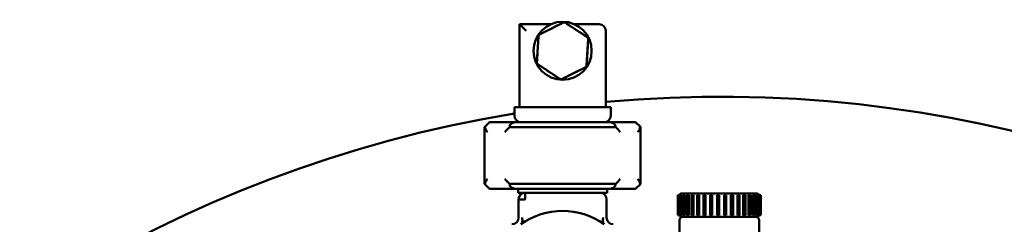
# Model space of a CAD drawing. Header units: inches. Extents: x 1 to 226, y 4 to 143.
# Tile 28 of 81: x 47.4 to 59.08, y 43.47 to 45.9. Entities that reach past the tile are written whole.
import ezdxf

# ---------------------------------------------------------------- set-up
doc = ezdxf.new("R2010")
doc.units = ezdxf.units.IN
doc.header["$LTSCALE"] = 6.666667
doc.header["$MEASUREMENT"] = 0
doc.layers.add('Dimension (ANSI)', color=7, linetype='Continuous', lineweight=25)
doc.layers.add('Visible (ANSI)', color=7, linetype='Continuous', lineweight=50)
doc.styles.add('Note Text (ANSI)', font='tahoma.ttf')
doc.dimstyles.new('Default (ANSI)', dxfattribs={"dimscale": 6.666667, "dimtxt": 0.12, "dimasz": 0.098425, "dimexe": 0.125, "dimexo": 0.0625, "dimgap": 0.031496, "dimtad": 0, "dimtih": 1, "dimtoh": 1, "dimrnd": 1e-08, "dimzin": 4, "dimdsep": 46, "dimtxsty": 'Note Text (ANSI)', "dimcen": 0.09, "dimdle": 0.393701, "dimclrd": 256, "dimclre": 256, "dimclrt": 256, "dimadec": 0, "dimazin": 1, "dimtfac": 1, "dimtofl": 0, "dimtmove": 0, "dimatfit": 3, "dimfxl": 1, "dimtolj": 1, "dimtzin": 4, "dimlwd": -1, "dimlwe": -1, "dimarcsym": 0})

# ---------------------------------------------------------------- blocks, each defined once
blk = doc.blocks.new('*D10')
at = {"layer": 'Defpoints', "color": 0, "transparency": 16777216}
for p in [(65.172, 41.612), (46.222, 18.355)]:
    blk.add_point(p, dxfattribs=at)
at = {"layer": 'Dimension (ANSI)', "transparency": 16777216}
for p, q in [((68.297, 45.447), (65.587, 42.121)), ((69.142, 45.447), (68.297, 45.447)), ((55.697, 29.384), (55.697, 30.584)), ((55.097, 29.984), (56.297, 29.984))]:
    blk.add_line(p, q, dxfattribs=at)
blk.add_solid([(65.502, 42.19), (65.671, 42.052), (65.172, 41.612)], dxfattribs=at)
at = {"layer": 'Dimension (ANSI)', "transparency": 16777216, "insert": (69.352, 45.878), "char_height": 0.8, "attachment_point": 1, "style": 'Note Text (ANSI)'}
blk.add_mtext('\\A1;∅30.00', dxfattribs=at)

msp = doc.modelspace()

# ---------------------------------------------------------------- linework, layer by layer
at = {"layer": 'Visible (ANSI)'}
for p, q in [((53.3267, 45.8433), (53.699, 45.8433)), ((53.4055, 45.7646), (53.3267, 45.8433)), ((53.3267, 44.859), (53.3267, 45.8433)), ((53.564, 45.721), (53.8484, 45.8636)), ((53.8681, 45.8624), (54.1338, 45.6874)), ((53.9781, 45.8433), (54.2716, 45.8433)), ((53.5344, 45.3869), (53.5531, 45.7045)), ((53.564, 45.721), (53.564, 45.721)), ((54.1427, 45.6698), (54.124, 45.3521)), ((54.3504, 45.7646), (54.3504, 44.859)), ((53.809, 45.1942), (53.5432, 45.3693)), ((53.5433, 45.3692), (53.5433, 45.3692)), ((54.1131, 45.3357), (53.8287, 45.1931)), ((53.2677, 44.7606), (53.2677, 44.859)), ((53.3464, 44.859), (53.2677, 44.859)), ((53.3464, 44.859), (54.3307, 44.859)), ((54.4094, 44.859), (54.3307, 44.859)), ((54.4094, 44.859), (54.4094, 44.7606)), ((52.9165, 44.626), (52.9134, 44.6228)), ((52.9134, 43.9535), (52.9134, 44.6228)), ((52.9724, 44.6819), (52.9165, 44.626)), ((52.9724, 44.6819), (53.2969, 44.6819)), ((54.4392, 44.6228), (53.2379, 44.6228)), ((53.2969, 44.6819), (54.3802, 44.6819)), ((54.3802, 44.6819), (54.7047, 44.6819)), ((54.7606, 44.626), (54.7047, 44.6819)), ((54.7637, 44.6228), (54.7606, 44.626)), ((54.7637, 44.6228), (54.7637, 43.9535)), ((52.9134, 43.9535), (52.9165, 43.9504)), ((52.9165, 43.9504), (52.9724, 43.8945)), ((53.2379, 43.9535), (54.4392, 43.9535)), ((54.7047, 43.8945), (54.7606, 43.9504)), ((54.7606, 43.9504), (54.7637, 43.9535)), ((53.2969, 43.8945), (52.9724, 43.8945)), ((54.3802, 43.8945), (53.2969, 43.8945)), ((53.311, 43.8472), (53.311, 43.8945)), ((53.311, 43.8472), (53.4291, 43.8472)), ((53.3956, 43.7685), (53.3956, 43.8472)), ((54.248, 43.8472), (53.4291, 43.8472)), ((54.248, 43.8472), (54.3661, 43.8472)), ((54.3661, 43.8945), (54.3661, 43.8472)), ((54.7047, 43.8945), (54.3802, 43.8945)), ((55.2053, 43.8177), (55.2052, 43.8177)), ((55.2052, 43.5815), (55.2052, 43.8177)), ((55.2103, 43.8177), (55.2053, 43.8177)), ((55.2104, 43.8177), (55.2103, 43.8177)), ((55.2103, 43.8177), (55.2103, 43.5815)), ((55.2238, 43.8177), (55.2104, 43.8177)), ((55.2238, 43.8177), (55.2298, 43.8177)), ((55.2238, 43.8177), (55.2238, 43.5815)), ((55.2283, 43.8177), (55.2283, 43.5815)), ((55.2304, 43.8177), (55.2298, 43.8177)), ((55.2298, 43.8177), (55.2298, 43.5815)), ((55.2453, 43.8177), (55.2304, 43.8177)), ((55.2493, 43.8374), (55.2444, 43.8374)), ((55.2453, 43.8177), (55.253, 43.8177)), ((56.1499, 43.8374), (55.2493, 43.8374)), ((55.253, 43.8177), (55.253, 43.5815)), ((55.2646, 43.8177), (55.2632, 43.8177)), ((55.2632, 43.8177), (55.2632, 43.5815)), ((55.2806, 43.8177), (55.2646, 43.8177)), ((55.2806, 43.8177), (55.2876, 43.8177)), ((55.2876, 43.8177), (55.2876, 43.5815)), ((55.3119, 43.8177), (55.3093, 43.8177)), ((55.3093, 43.8177), (55.3093, 43.5815)), ((55.3285, 43.8177), (55.3119, 43.8177)), ((55.3285, 43.8177), (55.3348, 43.8177)), ((55.3348, 43.8177), (55.3348, 43.5815)), ((55.3709, 43.8177), (55.367, 43.8177)), ((55.367, 43.8177), (55.367, 43.5815)), ((55.3876, 43.8177), (55.3709, 43.8177)), ((55.3876, 43.8177), (55.3929, 43.8177)), ((55.3929, 43.8177), (55.3929, 43.5815)), ((55.4399, 43.8177), (55.4343, 43.8177)), ((55.4343, 43.8177), (55.4343, 43.5815)), ((55.4478, 43.8177), (55.4399, 43.8177)), ((55.4561, 43.8177), (55.4478, 43.8177)), ((55.4561, 43.8177), (55.4603, 43.8177)), ((55.4603, 43.8177), (55.4603, 43.5815)), ((55.5167, 43.8177), (55.5092, 43.8177)), ((55.5092, 43.8177), (55.5092, 43.5815)), ((55.5227, 43.8177), (55.5167, 43.8177)), ((55.532, 43.8177), (55.5227, 43.8177)), ((55.532, 43.8177), (55.5349, 43.8177)), ((55.532, 43.8177), (55.532, 43.5815)), ((55.5349, 43.8177), (55.5349, 43.5815)), ((55.5989, 43.8177), (55.5894, 43.8177)), ((55.5894, 43.8177), (55.5894, 43.5815)), ((55.603, 43.8177), (55.5989, 43.8177)), ((55.6128, 43.8177), (55.603, 43.8177)), ((55.6128, 43.8177), (55.6144, 43.8177)), ((55.6144, 43.8177), (55.6144, 43.5815)), ((55.6841, 43.8177), (55.6726, 43.8177)), ((55.6726, 43.8177), (55.6726, 43.5815)), ((55.6862, 43.8177), (55.6841, 43.8177)), ((55.6962, 43.8177), (55.6862, 43.8177)), ((55.6962, 43.8177), (55.6965, 43.8177)), ((55.6965, 43.8177), (55.6965, 43.5815)), ((55.7551, 43.8177), (55.7551, 43.5815)), ((55.7563, 43.8177), (55.7551, 43.8177)), ((55.7697, 43.8177), (55.7563, 43.8177)), ((55.7798, 43.8177), (55.7697, 43.8177)), ((55.7798, 43.5815), (55.7798, 43.8177)), ((55.8357, 43.8177), (55.8357, 43.5815)), ((55.8382, 43.8177), (55.8357, 43.8177)), ((55.8532, 43.8177), (55.8382, 43.8177)), ((55.8612, 43.8177), (55.8532, 43.8177)), ((55.8612, 43.5815), (55.8612, 43.8177)), ((55.912, 43.8177), (55.912, 43.5815)), ((55.9158, 43.8177), (55.912, 43.8177)), ((55.9158, 43.5815), (55.9158, 43.8177)), ((55.9318, 43.8177), (55.9158, 43.8177)), ((55.938, 43.8177), (55.9318, 43.8177)), ((55.938, 43.5815), (55.938, 43.8177)), ((55.9818, 43.8177), (55.9818, 43.5815)), ((55.9868, 43.8177), (55.9818, 43.8177)), ((56.0034, 43.8177), (55.9868, 43.8177)), ((56.0079, 43.8177), (56.0034, 43.8177)), ((56.0079, 43.5815), (56.0079, 43.8177)), ((56.043, 43.8177), (56.043, 43.5815)), ((56.049, 43.8177), (56.043, 43.8177)), ((56.0656, 43.8177), (56.049, 43.8177)), ((56.0686, 43.8177), (56.0656, 43.8177)), ((56.0686, 43.5815), (56.0686, 43.8177)), ((56.0936, 43.8177), (56.0936, 43.5815)), ((56.1004, 43.8177), (56.0936, 43.8177)), ((56.1004, 43.5815), (56.1004, 43.8177)), ((56.1167, 43.8177), (56.1004, 43.8177)), ((56.1184, 43.8177), (56.1167, 43.8177)), ((56.1184, 43.5815), (56.1184, 43.8177)), ((56.1322, 43.8177), (56.1322, 43.5815)), ((56.1396, 43.8177), (56.1322, 43.8177)), ((56.155, 43.8177), (56.1396, 43.8177)), ((56.1558, 43.8177), (56.155, 43.8177)), ((56.1558, 43.5815), (56.1558, 43.8177)), ((56.1576, 43.8177), (56.1576, 43.5815)), ((56.1654, 43.8177), (56.1576, 43.8177)), ((56.1794, 43.8177), (56.1654, 43.8177)), ((56.1796, 43.8177), (56.1794, 43.8177)), ((56.1891, 43.8177), (56.1796, 43.8177)), ((56.1796, 43.5815), (56.1796, 43.8177)), ((56.1891, 43.8177), (56.1891, 43.8177)), ((56.1891, 43.5815), (56.1891, 43.8177)), ((53.3169, 43.7685), (53.3956, 43.7685)), ((53.3169, 43.552), (53.3169, 43.7685)), ((54.3602, 43.7685), (54.3602, 43.552)), ((55.2052, 43.5815), (55.2053, 43.5815)), ((55.2053, 43.5815), (55.2103, 43.5815)), ((55.2103, 43.5815), (55.2104, 43.5815)), ((55.2104, 43.5815), (55.2238, 43.5815)), ((55.2298, 43.5815), (55.2238, 43.5815)), ((55.2298, 43.5815), (55.2304, 43.5815)), ((55.2304, 43.5815), (55.2453, 43.5815)), ((55.2444, 43.5618), (55.2493, 43.5618)), ((55.253, 43.5815), (55.2453, 43.5815)), ((55.2493, 43.5618), (56.1499, 43.5618)), ((55.2632, 43.5815), (55.2646, 43.5815)), ((55.2646, 43.5815), (55.2806, 43.5815)), ((55.2876, 43.5815), (55.2806, 43.5815)), ((55.3093, 43.5815), (55.3119, 43.5815)), ((55.3119, 43.5815), (55.3285, 43.5815)), ((55.3348, 43.5815), (55.3285, 43.5815)), ((55.367, 43.5815), (55.3709, 43.5815)), ((55.3709, 43.5815), (55.3876, 43.5815)), ((55.3929, 43.5815), (55.3876, 43.5815)), ((55.4343, 43.5815), (55.4399, 43.5815)), ((55.4399, 43.5815), (55.4478, 43.5815)), ((55.4478, 43.5815), (55.4561, 43.5815)), ((55.4603, 43.5815), (55.4561, 43.5815)), ((55.5092, 43.5815), (55.5167, 43.5815)), ((55.5167, 43.5815), (55.5227, 43.5815)), ((55.5227, 43.5815), (55.532, 43.5815)), ((55.5349, 43.5815), (55.532, 43.5815)), ((55.5894, 43.5815), (55.5989, 43.5815)), ((55.5989, 43.5815), (55.603, 43.5815)), ((55.603, 43.5815), (55.6128, 43.5815)), ((55.6144, 43.5815), (55.6128, 43.5815)), ((55.6726, 43.5815), (55.6841, 43.5815)), ((55.6841, 43.5815), (55.6862, 43.5815)), ((55.6862, 43.5815), (55.6962, 43.5815)), ((55.6965, 43.5815), (55.6962, 43.5815)), ((55.7551, 43.5815), (55.7563, 43.5815)), ((55.7563, 43.5815), (55.7697, 43.5815)), ((55.7697, 43.5815), (55.7798, 43.5815)), ((55.8357, 43.5815), (55.8382, 43.5815)), ((55.8382, 43.5815), (55.8532, 43.5815)), ((55.8532, 43.5815), (55.8612, 43.5815)), ((55.912, 43.5815), (55.9158, 43.5815)), ((55.9158, 43.5815), (55.9318, 43.5815)), ((55.9318, 43.5815), (55.938, 43.5815)), ((55.9818, 43.5815), (55.9868, 43.5815)), ((55.9868, 43.5815), (56.0034, 43.5815)), ((56.0034, 43.5815), (56.0079, 43.5815)), ((56.043, 43.5815), (56.049, 43.5815)), ((56.049, 43.5815), (56.0656, 43.5815)), ((56.0656, 43.5815), (56.0686, 43.5815)), ((56.0936, 43.5815), (56.1004, 43.5815)), ((56.1004, 43.5815), (56.1167, 43.5815)), ((56.1167, 43.5815), (56.1184, 43.5815)), ((56.1322, 43.5815), (56.1396, 43.5815)), ((56.1396, 43.5815), (56.155, 43.5815)), ((56.155, 43.5815), (56.1558, 43.5815)), ((56.1576, 43.5815), (56.1654, 43.5815)), ((56.1654, 43.5815), (56.1794, 43.5815)), ((56.1794, 43.5815), (56.1796, 43.5815)), ((56.1796, 43.5815), (56.1891, 43.5815)), ((56.1891, 43.5815), (56.1891, 43.5815)), ((55.2247, 43.1878), (55.2247, 43.5224)), ((56.1696, 43.0269), (56.1696, 43.5224))]:
    msp.add_line(p, q, dxfattribs=at)
msp.add_circle((53.8385, 45.5283), 0.3445, dxfattribs=at)
for centre, radius, start, end in [((53.8573, 45.846), 0.0197, 64.43196, 108.61942), ((54.2716, 45.7646), 0.0787, 0, 90), ((53.5728, 45.7034), 0.0197, 125.07754, 168.80445), ((54.123, 45.671), 0.0197, 4.44962, 48.73778), ((54.1043, 45.3533), 0.0197, 304.55075, 348.76835), ((53.8198, 45.2107), 0.0197, 244.36566, 288.10395), ((55.6971, 29.9837), 15, 99.32087, 95.15123), ((53.3464, 44.7606), 0.0787, 180, 270), ((54.3307, 44.7606), 0.0787, 270, 0), ((53.2379, 44.7409), 0.1181, 256.7716, 270), ((54.4392, 44.7409), 0.1181, 270, 283.2284), ((53.2379, 43.8354), 0.1181, 90, 103.2284), ((54.4392, 43.8354), 0.1181, 76.7716, 90), ((53.3956, 43.7685), 0.0787, 90, 180), ((54.2815, 43.7685), 0.0787, 0, 90), ((55.2444, 43.8177), 0.0197, 90, 180), ((56.1499, 43.8177), 0.0197, 0, 90), ((53.8385, 42.7744), 0.8563, 54.69548, 125.30452), ((55.2444, 43.5815), 0.0197, 180, 270), ((55.2641, 43.5224), 0.0394, 90, 180), ((56.1302, 43.5224), 0.0394, 0, 90), ((56.1499, 43.5815), 0.0197, 270, 0), ((53.2382, 43.552), 0.0787, 270, 0), ((54.4389, 43.552), 0.0787, 180, 270)]:
    msp.add_arc(centre, radius, start, end, dxfattribs=at)
for centre, major_axis, start_param, end_param in [((53.0315, 44.5638), (0.1091, -0.1091), 3.7651709, 4.3196899), ((53.2379, 44.5638), (0.1091, 0.1091), 1.4089764, 1.9634954), ((53.415, 44.5638), (-0.2016, 0.0835), 5.4977871, 6.5140645), ((54.2621, 44.5638), (-0.2016, -0.0835), 2.9107135, 3.9269908), ((54.4392, 44.5638), (0.1091, -0.1091), 1.1780972, 1.7326162), ((54.6456, 44.5638), (-0.1091, -0.1091), 1.9634954, 2.5180144), ((53.0315, 44.0126), (-0.1091, -0.1091), 5.1050881, 5.659607), ((53.2379, 44.0126), (0.1091, -0.1091), 4.3196899, 4.8742089), ((53.415, 44.0126), (-0.2016, -0.0835), 6.0523061, 7.0685835), ((54.2621, 44.0126), (-0.2016, 0.0835), 2.3561945, 3.3724718), ((54.4392, 44.0126), (-0.1091, -0.1091), 1.4089764, 1.9634954), ((54.6456, 44.0126), (0.1091, -0.1091), 0.6235783, 1.1780972)]:
    msp.add_ellipse(centre, major_axis=major_axis, ratio=0.4142136, start_param=start_param, end_param=end_param, dxfattribs=at)
for points, knots in [([(53.564, 45.721), (53.5714, 45.7255), (53.58, 45.7291), (53.5881, 45.7331), (53.6317, 45.7547), (53.6749, 45.7766), (53.7183, 45.7983), (53.7399, 45.8092), (53.7616, 45.8201), (53.7834, 45.831), (53.7957, 45.8372), (53.8082, 45.8434), (53.8205, 45.8496), (53.8288, 45.8538), (53.8371, 45.8579), (53.8454, 45.8622), (53.8464, 45.8627), (53.8474, 45.8632), (53.8484, 45.8636)], [-0.0083715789, -0.0083715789, -0.0083715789, -0.0083715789, -0.0076856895, -0.0076856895, -0.0076856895, -0.0039871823, -0.0039871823, -0.0039871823, -0.0021379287, -0.0021379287, -0.0021379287, -0.0010823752, -0.0010823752, -0.0010823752, -0.0003764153, -0.0003764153, -0.0003764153, -0.0002886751, -0.0002886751, -0.0002886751, -0.0002886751]), ([(53.8483, 45.8636), (53.8482, 45.8636), (53.8481, 45.8635), (53.8478, 45.8635), (53.8477, 45.8635), (53.8477, 45.8635), (53.8478, 45.8635), (53.848, 45.8635), (53.8481, 45.8636), (53.8483, 45.8636)], [0.031590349, 0.031590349, 0.031590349, 0.031590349, 0.036056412, 0.036056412, 0.041319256, 0.041319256, 0.044909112, 0.044909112, 0.049311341, 0.049311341, 0.049311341, 0.049311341]), ([(53.8484, 45.8637), (53.8489, 45.8639), (53.8495, 45.8641), (53.8509, 45.8646), (53.8516, 45.8648), (53.8537, 45.8652), (53.855, 45.8653), (53.8584, 45.8654), (53.8605, 45.8652), (53.8636, 45.8645), (53.8647, 45.8641), (53.8666, 45.8633), (53.8674, 45.863), (53.8684, 45.8624), (53.8688, 45.8622), (53.8692, 45.862), (53.8694, 45.8619), (53.8698, 45.8617), (53.87, 45.8616), (53.8702, 45.8614), (53.8702, 45.8614), (53.8702, 45.8614), (53.8702, 45.8614), (53.8702, 45.8614), (53.8702, 45.8614), (53.87, 45.8615), (53.8699, 45.8616), (53.8695, 45.8618), (53.8692, 45.8619), (53.8687, 45.8621), (53.8686, 45.8622), (53.8684, 45.8623)], [0, 0, 0, 0, 0.004964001, 0.004964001, 0.010942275, 0.010942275, 0.021059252, 0.021059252, 0.036645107, 0.036645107, 0.045428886, 0.045428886, 0.052085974, 0.052085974, 0.055349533, 0.055349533, 0.057308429, 0.057308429, 0.060343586, 0.060343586, 0.062914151, 0.062914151, 0.063126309, 0.063126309, 0.0655841, 0.0655841, 0.068819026, 0.068819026, 0.073355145, 0.073355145, 0.075438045, 0.075438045, 0.075438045, 0.075438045]), ([(53.851, 45.8645), (53.8554, 45.8657), (53.8602, 45.8661), (53.8644, 45.8643), (53.8648, 45.8641), (53.8653, 45.8639), (53.8657, 45.8637)], [1.18718013, 1.18718013, 1.18718013, 1.18718013, 1.88359558, 1.88359558, 1.88359558, 1.9581595, 1.9581595, 1.9581595, 1.9581595]), ([(53.8681, 45.8624), (53.8756, 45.8583), (53.8829, 45.8527), (53.8904, 45.8478), (53.931, 45.8211), (53.9716, 45.7943), (54.0121, 45.7676), (54.0324, 45.7542), (54.0527, 45.7409), (54.073, 45.7275), (54.0846, 45.7199), (54.0962, 45.7122), (54.1077, 45.7046), (54.1156, 45.6994), (54.1234, 45.6943), (54.1313, 45.6892), (54.1322, 45.6886), (54.1331, 45.688), (54.1338, 45.6874)], [-0.0083715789, -0.0083715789, -0.0083715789, -0.0083715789, -0.0076941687, -0.0076941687, -0.0076941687, -0.0039914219, -0.0039914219, -0.0039914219, -0.0021400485, -0.0021400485, -0.0021400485, -0.0010828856, -0.0010828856, -0.0010828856, -0.0003693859, -0.0003693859, -0.0003693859, -0.0002886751, -0.0002886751, -0.0002886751, -0.0002886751]), ([(53.5344, 45.3869), (53.5342, 45.3955), (53.5355, 45.4048), (53.536, 45.4138), (53.539, 45.4623), (53.5417, 45.5107), (53.5446, 45.5591), (53.546, 45.5834), (53.5474, 45.6076), (53.5488, 45.6318), (53.5497, 45.6457), (53.5505, 45.6596), (53.5513, 45.6734), (53.5519, 45.6826), (53.5524, 45.6919), (53.5529, 45.7012), (53.5529, 45.7023), (53.553, 45.7035), (53.5531, 45.7045)], [-0.0083715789, -0.0083715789, -0.0083715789, -0.0083715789, -0.0076868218, -0.0076868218, -0.0076868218, -0.0039877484, -0.0039877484, -0.0039877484, -0.0021382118, -0.0021382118, -0.0021382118, -0.0010826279, -0.0010826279, -0.0010826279, -0.0003768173, -0.0003768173, -0.0003768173, -0.0002886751, -0.0002886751, -0.0002886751, -0.0002886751]), ([(53.5531, 45.7044), (53.5531, 45.7044), (53.5531, 45.7043), (53.553, 45.704), (53.5529, 45.7038), (53.5529, 45.7038), (53.5529, 45.7038), (53.5529, 45.7039), (53.553, 45.7042), (53.5531, 45.7045)], [0.020747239, 0.020747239, 0.020747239, 0.020747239, 0.023068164, 0.023068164, 0.031093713, 0.031093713, 0.032561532, 0.032561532, 0.039308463, 0.039308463, 0.039308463, 0.039308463]), ([(53.553, 45.7045), (53.5531, 45.7051), (53.5532, 45.7057), (53.5535, 45.7071), (53.5537, 45.7078), (53.5544, 45.7098), (53.5549, 45.7111), (53.5567, 45.7144), (53.5582, 45.7164), (53.5609, 45.7189), (53.5618, 45.7197), (53.5634, 45.7207), (53.5639, 45.7211), (53.5647, 45.7216), (53.5649, 45.7217), (53.5653, 45.7219), (53.5654, 45.722), (53.5657, 45.7221), (53.5658, 45.7222), (53.5659, 45.7223), (53.566, 45.7223), (53.566, 45.7223), (53.566, 45.7223), (53.5659, 45.7223), (53.5659, 45.7223), (53.5657, 45.7221), (53.5655, 45.722), (53.565, 45.7217), (53.5647, 45.7214), (53.5643, 45.7212), (53.5643, 45.7212), (53.5643, 45.7212)], [0, 0, 0, 0, 0.004851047, 0.004851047, 0.010723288, 0.010723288, 0.021066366, 0.021066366, 0.039588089, 0.039588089, 0.048666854, 0.048666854, 0.054107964, 0.054107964, 0.056630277, 0.056630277, 0.058241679, 0.058241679, 0.060943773, 0.060943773, 0.062816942, 0.062816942, 0.063320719, 0.063320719, 0.065877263, 0.065877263, 0.069394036, 0.069394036, 0.076034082, 0.076034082, 0.076071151, 0.076071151, 0.076071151, 0.076071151]), ([(53.5537, 45.7071), (53.5548, 45.7116), (53.5569, 45.716), (53.5605, 45.7187), (53.5609, 45.719), (53.5612, 45.7192), (53.5615, 45.7194)], [0.13688642, 0.13688642, 0.13688642, 0.13688642, 0.83848319, 0.83848319, 0.83848319, 0.89982264, 0.89982264, 0.89982264, 0.89982264]), ([(54.1427, 45.6698), (54.1428, 45.6612), (54.1416, 45.6519), (54.1411, 45.6429), (54.1381, 45.5943), (54.1354, 45.5459), (54.1325, 45.4975), (54.1311, 45.4733), (54.1297, 45.4491), (54.1283, 45.4248), (54.1274, 45.411), (54.1266, 45.3971), (54.1258, 45.3832), (54.1252, 45.374), (54.1247, 45.3648), (54.1242, 45.3555), (54.1242, 45.3543), (54.1241, 45.3532), (54.124, 45.3521)], [-0.0083715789, -0.0083715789, -0.0083715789, -0.0083715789, -0.0076865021, -0.0076865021, -0.0076865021, -0.0039875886, -0.0039875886, -0.0039875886, -0.0021381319, -0.0021381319, -0.0021381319, -0.0010816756, -0.0010816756, -0.0010816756, -0.0003760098, -0.0003760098, -0.0003760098, -0.0002886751, -0.0002886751, -0.0002886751, -0.0002886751]), ([(54.1338, 45.6875), (54.1338, 45.6875), (54.1337, 45.6876), (54.1337, 45.6876), (54.1338, 45.6875), (54.1338, 45.6875)], [0.044571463, 0.044571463, 0.044571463, 0.044571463, 0.053729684, 0.053729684, 0.062433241, 0.062433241, 0.062433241, 0.062433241]), ([(54.1339, 45.6875), (54.1343, 45.6872), (54.1348, 45.6868), (54.1358, 45.6858), (54.1364, 45.6853), (54.1378, 45.6837), (54.1386, 45.6826), (54.1404, 45.6797), (54.1412, 45.6778), (54.1422, 45.6747), (54.1424, 45.6735), (54.1427, 45.6715), (54.1428, 45.6707), (54.1428, 45.6695), (54.1428, 45.6691), (54.1428, 45.6686), (54.1428, 45.6684), (54.1428, 45.668), (54.1428, 45.6678), (54.1428, 45.6676), (54.1428, 45.6676), (54.1428, 45.6676), (54.1428, 45.6676), (54.1428, 45.6676), (54.1428, 45.6676), (54.1428, 45.6678), (54.1428, 45.6679), (54.1428, 45.6684), (54.1428, 45.6688), (54.1427, 45.6693), (54.1427, 45.6694), (54.1427, 45.6695)], [0, 0, 0, 0, 0.004778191, 0.004778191, 0.010630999, 0.010630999, 0.020733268, 0.020733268, 0.036623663, 0.036623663, 0.045533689, 0.045533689, 0.052051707, 0.052051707, 0.055327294, 0.055327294, 0.057229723, 0.057229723, 0.06005466, 0.06005466, 0.062344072, 0.062344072, 0.062614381, 0.062614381, 0.065028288, 0.065028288, 0.06868613, 0.06868613, 0.07430869, 0.07430869, 0.075717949, 0.075717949, 0.075717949, 0.075717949]), ([(54.1359, 45.6856), (54.1392, 45.6825), (54.1419, 45.6785), (54.1424, 45.6739), (54.1425, 45.6734), (54.1425, 45.673), (54.1426, 45.6725)], [2.23233368, 2.23233368, 2.23233368, 2.23233368, 2.93160528, 2.93160528, 2.93160528, 3.0050458, 3.0050458, 3.0050458, 3.0050458]), ([(53.5344, 45.3869), (53.5344, 45.3869), (53.5344, 45.387), (53.5343, 45.3873), (53.5343, 45.3875), (53.5343, 45.3875), (53.5343, 45.3875), (53.5343, 45.3874), (53.5343, 45.3872), (53.5344, 45.387), (53.5344, 45.387), (53.5344, 45.3869)], [0.023425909, 0.023425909, 0.023425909, 0.023425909, 0.025518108, 0.025518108, 0.031647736, 0.031647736, 0.032390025, 0.032390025, 0.038846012, 0.038846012, 0.043509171, 0.043509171, 0.043509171, 0.043509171]), ([(53.5432, 45.3692), (53.5427, 45.3695), (53.5422, 45.3699), (53.5412, 45.3709), (53.5407, 45.3715), (53.5393, 45.3731), (53.5384, 45.3742), (53.5366, 45.3771), (53.5358, 45.3791), (53.5349, 45.382), (53.5347, 45.383), (53.5344, 45.3849), (53.5343, 45.3859), (53.5343, 45.3868)], [0, 0, 0, 0, 0.004886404, 0.004886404, 0.010866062, 0.010866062, 0.021137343, 0.021137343, 0.037201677, 0.037201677, 0.044492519, 0.044492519, 0.05211153, 0.05211153, 0.05211153, 0.05211153]), ([(53.809, 45.1942), (53.8015, 45.1983), (53.7942, 45.204), (53.7867, 45.2089), (53.7461, 45.2356), (53.7056, 45.2624), (53.665, 45.2891), (53.6447, 45.3024), (53.6244, 45.3158), (53.6041, 45.3292), (53.5925, 45.3368), (53.5809, 45.3445), (53.5694, 45.3521), (53.5615, 45.3573), (53.5537, 45.3624), (53.5458, 45.3675), (53.5449, 45.3681), (53.544, 45.3686), (53.5432, 45.3693)], [-0.0083715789, -0.0083715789, -0.0083715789, -0.0083715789, -0.0076948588, -0.0076948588, -0.0076948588, -0.003991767, -0.003991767, -0.003991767, -0.0021402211, -0.0021402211, -0.0021402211, -0.0010832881, -0.0010832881, -0.0010832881, -0.0003699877, -0.0003699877, -0.0003699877, -0.0002886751, -0.0002886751, -0.0002886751, -0.0002886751]), ([(53.5433, 45.3692), (53.5434, 45.3691), (53.5435, 45.3689), (53.5437, 45.3688), (53.5437, 45.3688), (53.5437, 45.3688), (53.5436, 45.3688), (53.5435, 45.369), (53.5434, 45.3691), (53.5433, 45.3692)], [0.043323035, 0.043323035, 0.043323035, 0.043323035, 0.053510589, 0.053510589, 0.054886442, 0.054886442, 0.058741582, 0.058741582, 0.062654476, 0.062654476, 0.062654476, 0.062654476]), ([(54.1131, 45.3357), (54.1058, 45.3313), (54.0973, 45.3278), (54.0894, 45.3238), (54.046, 45.3019), (54.0025, 45.2802), (53.959, 45.2584), (53.9373, 45.2476), (53.9156, 45.2366), (53.8938, 45.2257), (53.8814, 45.2195), (53.869, 45.2133), (53.8565, 45.2071), (53.8481, 45.2029), (53.8398, 45.1985), (53.8314, 45.1943), (53.8305, 45.1939), (53.8296, 45.1934), (53.8287, 45.1931)], [-0.0083715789, -0.0083715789, -0.0083715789, -0.0083715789, -0.007696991, -0.007696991, -0.007696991, -0.003992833, -0.003992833, -0.003992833, -0.0021407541, -0.0021407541, -0.0021407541, -0.0010825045, -0.0010825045, -0.0010825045, -0.0003679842, -0.0003679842, -0.0003679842, -0.0002886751, -0.0002886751, -0.0002886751, -0.0002886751]), ([(54.1052, 45.3293), (54.1052, 45.3293), (54.1052, 45.3293), (54.1052, 45.3293), (54.1052, 45.3293), (54.1052, 45.3293), (54.1052, 45.3293), (54.1054, 45.3294), (54.1054, 45.3295), (54.1057, 45.3297), (54.1058, 45.3298), (54.1066, 45.3306), (54.1072, 45.3312), (54.1089, 45.3326), (54.1098, 45.3334), (54.1109, 45.3342), (54.1111, 45.3343), (54.1112, 45.3344)], [0, 0, 0, 0, 0.000023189, 0.000023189, 0.000115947, 0.000115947, 0.000303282, 0.000303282, 0.001302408, 0.001302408, 0.00263458, 0.00263458, 0.009743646, 0.009743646, 0.019226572, 0.019226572, 0.020436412, 0.020436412, 0.020436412, 0.020436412]), ([(54.1241, 45.3521), (54.124, 45.3516), (54.1239, 45.3509), (54.1236, 45.3496), (54.1234, 45.3489), (54.1227, 45.3468), (54.1222, 45.3456), (54.1205, 45.3426), (54.1193, 45.3409), (54.1171, 45.3385), (54.1162, 45.3377), (54.1146, 45.3365), (54.1139, 45.3361), (54.1129, 45.3354), (54.1126, 45.3352), (54.1121, 45.3349), (54.112, 45.3348), (54.1116, 45.3346), (54.1114, 45.3345), (54.1112, 45.3344), (54.1111, 45.3343), (54.1111, 45.3343), (54.1111, 45.3343), (54.1111, 45.3343), (54.1112, 45.3344), (54.1113, 45.3345), (54.1115, 45.3346), (54.1119, 45.3348), (54.1121, 45.335), (54.1125, 45.3353), (54.1127, 45.3354), (54.1128, 45.3355)], [0, 0, 0, 0, 0.004869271, 0.004869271, 0.010696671, 0.010696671, 0.021000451, 0.021000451, 0.036796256, 0.036796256, 0.045616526, 0.045616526, 0.052005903, 0.052005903, 0.055295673, 0.055295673, 0.057339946, 0.057339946, 0.060570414, 0.060570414, 0.063104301, 0.063104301, 0.063180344, 0.063180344, 0.065679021, 0.065679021, 0.068727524, 0.068727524, 0.073446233, 0.073446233, 0.075547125, 0.075547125, 0.075547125, 0.075547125]), ([(54.1112, 45.3344), (54.1114, 45.3345), (54.1116, 45.3347), (54.1121, 45.335), (54.1123, 45.3352), (54.1126, 45.3354)], [0.0204743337, 0.0204743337, 0.0204743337, 0.0204743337, 0.0223850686, 0.0223850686, 0.0248864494, 0.0248864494, 0.0248864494, 0.0248864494]), ([(54.1234, 45.3495), (54.1223, 45.3451), (54.1203, 45.3407), (54.1166, 45.338), (54.1162, 45.3377), (54.1158, 45.3374), (54.1154, 45.3371)], [-3.0041853, -3.0041853, -3.0041853, -3.0041853, -2.30506216, -2.30506216, -2.30506216, -2.23268942, -2.23268942, -2.23268942, -2.23268942]), ([(54.124, 45.3522), (54.124, 45.3523), (54.124, 45.3524), (54.1242, 45.3527), (54.1242, 45.3528), (54.1242, 45.3528), (54.1242, 45.3528), (54.1242, 45.3527), (54.1241, 45.3525), (54.124, 45.3522)], [0.02014413, 0.02014413, 0.02014413, 0.02014413, 0.022906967, 0.022906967, 0.030514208, 0.030514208, 0.032361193, 0.032361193, 0.039001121, 0.039001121, 0.039001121, 0.039001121]), ([(53.8287, 45.193), (53.8282, 45.1927), (53.8276, 45.1925), (53.8262, 45.1921), (53.8254, 45.1919), (53.8232, 45.1914), (53.8216, 45.1913), (53.8179, 45.1913), (53.8157, 45.1916), (53.8124, 45.1926), (53.8112, 45.193), (53.8096, 45.1938), (53.809, 45.1941), (53.8082, 45.1945), (53.808, 45.1946), (53.8076, 45.1948), (53.8075, 45.1949), (53.8072, 45.1951), (53.8071, 45.1952), (53.8069, 45.1952), (53.8069, 45.1953), (53.8069, 45.1953), (53.8069, 45.1953), (53.8069, 45.1953), (53.8069, 45.1952), (53.8071, 45.1951), (53.8073, 45.195), (53.8078, 45.1948), (53.8081, 45.1946), (53.8085, 45.1945), (53.8086, 45.1944), (53.8087, 45.1944)], [0, 0, 0, 0, 0.00491633, 0.00491633, 0.011071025, 0.011071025, 0.022509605, 0.022509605, 0.039459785, 0.039459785, 0.048640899, 0.048640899, 0.053720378, 0.053720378, 0.056260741, 0.056260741, 0.057944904, 0.057944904, 0.060775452, 0.060775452, 0.063138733, 0.063138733, 0.063353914, 0.063353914, 0.06612967, 0.06612967, 0.069461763, 0.069461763, 0.074543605, 0.074543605, 0.075401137, 0.075401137, 0.075401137, 0.075401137]), ([(53.809, 45.1942), (53.8088, 45.1943), (53.8087, 45.1943), (53.8086, 45.1943), (53.8086, 45.1943), (53.8086, 45.1943), (53.8088, 45.1943), (53.809, 45.1942)], [0.020186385, 0.020186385, 0.020186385, 0.020186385, 0.028262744, 0.028262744, 0.032440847, 0.032440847, 0.046305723, 0.046305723, 0.046305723, 0.046305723]), ([(53.8259, 45.1922), (53.8215, 45.1909), (53.8167, 45.1906), (53.8126, 45.1924), (53.8121, 45.1926), (53.8117, 45.1928), (53.8114, 45.193)], [-1.9458152, -1.9458152, -1.9458152, -1.9458152, -1.25051365, -1.25051365, -1.25051365, -1.18226914, -1.18226914, -1.18226914, -1.18226914]), ([(53.8288, 45.1931), (53.8289, 45.1931), (53.8289, 45.1931), (53.8292, 45.1932), (53.8293, 45.1932), (53.8293, 45.1932), (53.8293, 45.1932), (53.8292, 45.1932), (53.829, 45.1931), (53.8288, 45.1931)], [0.033265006, 0.033265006, 0.033265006, 0.033265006, 0.037066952, 0.037066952, 0.044612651, 0.044612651, 0.046204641, 0.046204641, 0.051159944, 0.051159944, 0.051159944, 0.051159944]), ([(53.3169, 43.7685), (53.3173, 43.7747), (53.3178, 43.7816), (53.3194, 43.7879), (53.3236, 43.8046), (53.3334, 43.8199), (53.3472, 43.8306), (53.3541, 43.8359), (53.3624, 43.8401), (53.3698, 43.8429), (53.3735, 43.8443), (53.3785, 43.8454), (53.3826, 43.8461), (53.3867, 43.8468), (53.3915, 43.8469), (53.3956, 43.8472)], [0, 0, 0, 0, 0.2474206, 0.2474206, 0.2474206, 0.9091085, 0.9091085, 0.9091085, 1.2369936, 1.2369936, 1.2369936, 1.4037307, 1.4037307, 1.4037307, 1.5707963, 1.5707963, 1.5707963, 1.5707963]), ([(53.3956, 43.8472), (53.3957, 43.8468), (53.3955, 43.8465), (53.3957, 43.8453), (53.396, 43.8422), (53.3956, 43.835), (53.3956, 43.8249), (53.3956, 43.8172), (53.3957, 43.8078), (53.3956, 43.7976), (53.3956, 43.7905), (53.3953, 43.783), (53.3954, 43.7754), (53.3954, 43.7731), (53.3956, 43.7707), (53.3956, 43.7685)], [1.5707963, 1.5707963, 1.5707963, 1.5707963, 1.7925013, 1.7925013, 1.7925013, 2.3425082, 2.3425082, 2.3425082, 2.7626608, 2.7626608, 2.7626608, 3.0546248, 3.0546248, 3.0546248, 3.1415927, 3.1415927, 3.1415927, 3.1415927]), ([(53.3956, 43.7685), (53.3894, 43.7685), (53.3825, 43.7688), (53.3762, 43.7688), (53.3595, 43.7687), (53.3439, 43.7682), (53.3334, 43.7683), (53.3273, 43.7683), (53.3227, 43.7684), (53.32, 43.7686), (53.3182, 43.7686), (53.3172, 43.7687), (53.317, 43.7685), (53.317, 43.7685), (53.3169, 43.7685), (53.3169, 43.7685)], [-1.5707963, -1.5707963, -1.5707963, -1.5707963, -1.3231897, -1.3231897, -1.3231897, -0.6615948, -0.6615948, -0.6615948, -0.2759419, -0.2759419, -0.2759419, -0.0251779, -0.0251779, -0.0251779, 0, 0, 0, 0]), ([(53.3574, 43.552), (53.3584, 43.5478), (53.3591, 43.5436), (53.3597, 43.5395), (53.3604, 43.5354), (53.3608, 43.5313), (53.3611, 43.5274), (53.3617, 43.5194), (53.3616, 43.5118), (53.3608, 43.505), (53.3604, 43.5016), (53.3599, 43.4983), (53.3591, 43.4953), (53.3584, 43.4923), (53.3574, 43.4896), (53.3564, 43.4872), (53.3553, 43.4848), (53.354, 43.4826), (53.3526, 43.4808), (53.3512, 43.4789), (53.3496, 43.4774), (53.348, 43.4762)], [-0.0000105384, -0.0000105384, -0.0000105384, -0.0000105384, 0.0003153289, 0.0003153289, 0.0003153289, 0.0006411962, 0.0006411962, 0.0006411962, 0.0012929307, 0.0012929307, 0.0012929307, 0.001618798, 0.001618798, 0.001618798, 0.0019446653, 0.0019446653, 0.0019446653, 0.0022705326, 0.0022705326, 0.0022705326, 0.0025963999, 0.0025963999, 0.0025963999, 0.0025963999]), ([(54.3291, 43.4762), (54.3257, 43.4786), (54.3229, 43.4823), (54.3208, 43.4872), (54.3186, 43.4921), (54.3171, 43.498), (54.3163, 43.5049), (54.3155, 43.5118), (54.3154, 43.5193), (54.316, 43.5273), (54.3163, 43.5313), (54.3167, 43.5354), (54.3173, 43.5395), (54.318, 43.5436), (54.3187, 43.5478), (54.3197, 43.552)], [0, 0, 0, 0, 0.0006510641, 0.0006510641, 0.0006510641, 0.0013021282, 0.0013021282, 0.0013021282, 0.0019531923, 0.0019531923, 0.0019531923, 0.0022787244, 0.0022787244, 0.0022787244, 0.0026042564, 0.0026042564, 0.0026042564, 0.0026042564])]:
    msp.add_open_spline(points, degree=3, knots=knots, dxfattribs=at)
for points in [[(53.5536, 45.7072), (53.5536, 45.7074), (53.5536, 45.7076), (53.5537, 45.7078)], [(53.564, 45.721), (53.564, 45.721), (53.564, 45.721), (53.564, 45.721)], [(53.5344, 45.3869), (53.5344, 45.3869), (53.5344, 45.3869), (53.5344, 45.3869)], [(54.1131, 45.3357), (54.1129, 45.3355), (54.1132, 45.3358), (54.1131, 45.3357)], [(54.1238, 45.3517), (54.1238, 45.3517), (54.1238, 45.3518), (54.1238, 45.3519)], [(53.8095, 45.1941), (53.8095, 45.1941), (53.8094, 45.1941), (53.8093, 45.1941)], [(53.8121, 45.1926), (53.8118, 45.1927), (53.8116, 45.1929), (53.8113, 45.193)]]:
    msp.add_open_spline(points, degree=3, dxfattribs=at)

# ---------------------------------------------------------------- dimensions: what is measured, and where the dimension line sits
at = {"layer": 'Dimension (ANSI)'}
dim = msp.add_diameter_dim_2p(p1=(46.2222, 18.3551), p2=(65.1721, 41.6124), dimstyle='Default (ANSI)', override={"dimgap": 0.031496, "dimdec": 2, "dimlfac": 1, "dimtol": 0, "dimlim": 0, "dimtp": 0, "dimtm": 0, "dimtdec": 2}, dxfattribs=at)
dim.commit()
dim.dimension.update_dxf_attribs({"geometry": '*D10', "text_midpoint": (71.1097, 45.4473), "dimtype": 163})

doc.saveas('drawing.dxf')
